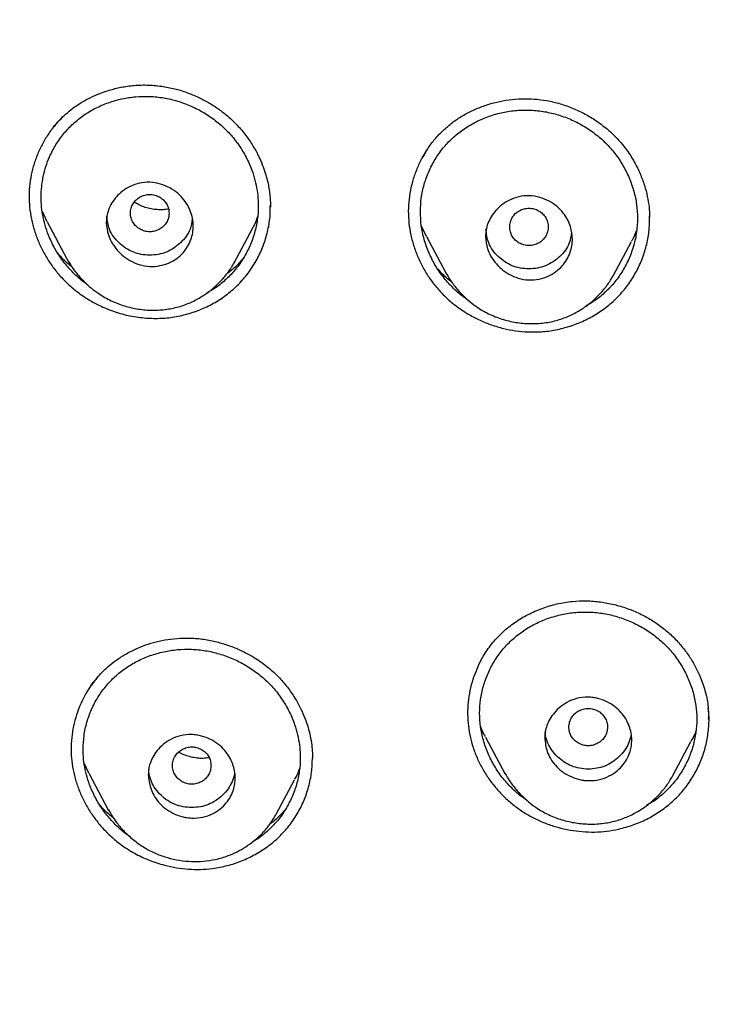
# Model space of a CAD drawing. Header units: millimetres. Extents: x 8 to 1894, y 12 to 2723.
# Tile 80 of 152: x 664 to 679, y 1820 to 1840. Entities that reach past the tile are written whole.
import ezdxf

# ---------------------------------------------------------------- set-up
doc = ezdxf.new("R2010")
doc.units = ezdxf.units.MM

msp = doc.modelspace()

# ---------------------------------------------------------------- linework, layer by layer
at = {"color": 7, "linetype": 'Continuous', "lineweight": 30}
for p, q in [((669.582, 1836.576), (669.581, 1836.608)), ((664.962, 1836.271), (664.863, 1836.481)), ((677.435, 1836.322), (677.436, 1836.367)), ((664.96, 1836.27), (665.369, 1835.503)), ((668.834, 1835.419), (669.213, 1836.129)), ((672.816, 1835.967), (672.711, 1836.194)), ((672.816, 1835.967), (673.218, 1835.212)), ((676.683, 1835.15), (677.063, 1835.863)), ((665.37, 1835.503), (665.367, 1835.51)), ((673.22, 1835.213), (673.216, 1835.22)), ((678.666, 1825.961), (678.666, 1825.969)), ((674.04, 1825.595), (674.443, 1824.84)), ((677.912, 1824.783), (678.294, 1825.499)), ((665.828, 1824.844), (665.731, 1825.05)), ((665.827, 1824.843), (666.236, 1824.076)), ((669.705, 1823.997), (670.085, 1824.71)), ((674.445, 1824.841), (674.441, 1824.848)), ((666.238, 1824.077), (666.234, 1824.084)), ((669.704, 1823.997), (669.7, 1823.99))]:
    msp.add_line(p, q, dxfattribs=at)
for points, knots in [([(746.132, 1797.158), (746.593, 1798.387), (747.512, 1800.831), (748.495, 1804.601), (749.27, 1808.382), (749.853, 1812.175), (750.34, 1816.36), (750.695, 1820.94), (750.905, 1825.905), (751, 1831.452), (750.99, 1837.581), (750.978, 1844.311), (750.875, 1851.06), (750.555, 1857.838), (750.011, 1863.494), (749.341, 1868.017), (748.676, 1871.415), (747.796, 1874.799), (746.641, 1878.144), (745.224, 1881.22), (743.546, 1883.984), (741.653, 1886.399), (739.443, 1888.544), (737.004, 1890.399), (734.422, 1891.997), (731.301, 1893.599), (727.614, 1895.121), (723.365, 1896.49), (719.049, 1897.572), (714.683, 1898.4), (710.282, 1898.968), (705.871, 1899.292), (701.478, 1899.419), (697.107, 1899.43), (692.736, 1899.418), (688.344, 1899.29), (683.933, 1898.968), (679.531, 1898.4), (675.166, 1897.573), (670.85, 1896.491), (666.6, 1895.12), (662.914, 1893.6), (659.793, 1891.997), (657.21, 1890.4), (654.772, 1888.545), (652.562, 1886.4), (650.668, 1883.984), (648.991, 1881.22), (647.573, 1878.144), (646.418, 1874.799), (645.539, 1871.415), (644.873, 1868.018), (644.203, 1863.495), (643.659, 1857.838), (643.34, 1851.061), (643.237, 1844.312), (643.225, 1837.582), (643.214, 1831.001), (643.338, 1824.548), (643.685, 1818.223), (644.263, 1812.764), (644.982, 1808.18), (645.752, 1804.467), (646.726, 1800.765), (647.629, 1798.364), (648.083, 1797.158)], [0, 0, 0, 0, 0.01422, 0.028301, 0.042283, 0.056188, 0.070046, 0.088148, 0.106186, 0.124159, 0.148558, 0.172923, 0.197399, 0.221993, 0.24671, 0.259145, 0.27167, 0.284302, 0.297067, 0.309991, 0.320883, 0.3319, 0.342924, 0.353811, 0.364567, 0.375221, 0.391058, 0.40678, 0.422432, 0.438055, 0.453668, 0.469227, 0.484683, 0.500001, 0.515318, 0.530774, 0.546334, 0.561944, 0.577571, 0.59322, 0.608942, 0.624779, 0.635434, 0.646191, 0.657076, 0.668103, 0.679114, 0.690014, 0.702933, 0.7157, 0.728331, 0.740856, 0.753291, 0.778008, 0.802602, 0.827078, 0.851444, 0.875842, 0.898728, 0.921719, 0.944802, 0.958463, 0.9722, 0.986034, 1, 1, 1, 1]), ([(744.739, 1797.28), (745.115, 1798.268), (745.867, 1800.241), (746.729, 1803.282), (747.443, 1806.352), (748.014, 1809.446), (748.474, 1812.555), (748.907, 1816.267), (749.256, 1820.586), (749.479, 1825.507), (749.58, 1830.652), (749.585, 1836.017), (749.57, 1841.606), (749.512, 1847.199), (749.34, 1852.796), (748.985, 1858.392), (748.481, 1863.045), (747.916, 1866.75), (747.389, 1869.517), (746.731, 1872.261), (745.916, 1874.969), (744.909, 1877.621), (743.78, 1879.973), (742.562, 1882.016), (741.314, 1883.764), (739.899, 1885.389), (738.155, 1887.037), (736.053, 1888.646), (733.602, 1890.178), (730.864, 1891.6), (727.851, 1892.896), (724.575, 1894.053), (721.236, 1895.018), (717.85, 1895.814), (714.145, 1896.505), (710.119, 1897.034), (705.784, 1897.362), (701.445, 1897.494), (697.108, 1897.507), (692.771, 1897.492), (688.43, 1897.359), (684.095, 1897.034), (680.069, 1896.506), (676.364, 1895.816), (672.979, 1895.019), (669.64, 1894.052), (666.364, 1892.895), (663.349, 1891.601), (660.612, 1890.178), (658.162, 1888.646), (656.061, 1887.037), (654.316, 1885.39), (652.903, 1883.763), (651.652, 1882.017), (650.437, 1879.972), (649.307, 1877.621), (648.299, 1874.969), (647.485, 1872.261), (646.827, 1869.517), (646.299, 1866.75), (645.734, 1863.045), (645.231, 1858.392), (644.876, 1852.796), (644.703, 1847.199), (644.645, 1841.607), (644.63, 1836.018), (644.636, 1830.727), (644.73, 1825.732), (644.934, 1821.034), (645.293, 1816.341), (645.773, 1812.242), (646.323, 1808.738), (646.885, 1805.824), (647.579, 1802.934), (648.408, 1800.071), (649.119, 1798.211), (649.475, 1797.28)], [0, 0, 0, 0, 0.011709, 0.0234, 0.035079, 0.046745, 0.058401, 0.070053, 0.08835, 0.106637, 0.124908, 0.145647, 0.166375, 0.187119, 0.207887, 0.228673, 0.249479, 0.259892, 0.270315, 0.28075, 0.291198, 0.301658, 0.31213, 0.319994, 0.327864, 0.335737, 0.343609, 0.354092, 0.364563, 0.37502, 0.38755, 0.400066, 0.41258, 0.425091, 0.437599, 0.45323, 0.468841, 0.484431, 0.499999, 0.515569, 0.531166, 0.546782, 0.562408, 0.574915, 0.587424, 0.599934, 0.612454, 0.624987, 0.635443, 0.645912, 0.656393, 0.664263, 0.672136, 0.680006, 0.687871, 0.698343, 0.708803, 0.71925, 0.729685, 0.740108, 0.750521, 0.771326, 0.792113, 0.81288, 0.833624, 0.854353, 0.875091, 0.892532, 0.909986, 0.927451, 0.944927, 0.955919, 0.966921, 0.977933, 0.988958, 1, 1, 1, 1]), ([(665.013, 1838.123), (665.017, 1838.129), (665.034, 1838.152), (665.075, 1838.208), (665.139, 1838.289), (665.231, 1838.391), (665.35, 1838.506), (665.488, 1838.62), (665.643, 1838.726), (665.81, 1838.822), (666.002, 1838.912), (666.22, 1838.991), (666.465, 1839.055), (666.735, 1839.096), (667.028, 1839.111), (667.23, 1839.089), (667.334, 1839.078)], [0, 0, 0, 0, 0.009772, 0.037358, 0.08063, 0.132285, 0.196352, 0.27286, 0.338578, 0.411554, 0.491828, 0.579386, 0.674143, 0.775948, 0.884613, 1, 1, 1, 1]), ([(667.334, 1839.078), (667.424, 1839.063), (667.6, 1839.032), (667.852, 1838.953), (668.086, 1838.856), (668.301, 1838.744), (668.496, 1838.62), (668.697, 1838.467), (668.895, 1838.282), (669.078, 1838.066), (669.222, 1837.852), (669.334, 1837.649), (669.417, 1837.459), (669.478, 1837.288), (669.521, 1837.136), (669.558, 1836.964), (669.584, 1836.775), (669.586, 1836.637), (669.587, 1836.573)], [0, 0, 0, 0, 0.073979, 0.145072, 0.21321, 0.278332, 0.340398, 0.399402, 0.482196, 0.55835, 0.628009, 0.6911, 0.747535, 0.797263, 0.840266, 0.87714, 0.94293, 1, 1, 1, 1]), ([(664.838, 1836.785), (664.84, 1836.856), (664.845, 1836.999), (664.88, 1837.211), (664.934, 1837.417), (665.019, 1837.639), (665.139, 1837.87), (665.303, 1838.101), (665.498, 1838.305), (665.719, 1838.482), (665.964, 1838.629), (666.23, 1838.742), (666.508, 1838.822), (666.796, 1838.866), (667.087, 1838.872), (667.378, 1838.842), (667.665, 1838.775), (667.943, 1838.672), (668.208, 1838.536), (668.453, 1838.369), (668.675, 1838.174), (668.87, 1837.951), (669.034, 1837.707), (669.155, 1837.466), (669.239, 1837.237), (669.294, 1837.026), (669.327, 1836.813), (669.339, 1836.575), (669.321, 1836.315), (669.262, 1836.035), (669.165, 1835.767), (669.034, 1835.514), (668.87, 1835.282), (668.675, 1835.077), (668.474, 1834.91), (668.329, 1834.828), (668.266, 1834.793)], [0, 0, 0, 0, 0.023483, 0.047277, 0.070887, 0.094498, 0.126332, 0.15765, 0.189011, 0.220346, 0.251677, 0.28354, 0.315248, 0.346573, 0.378038, 0.409353, 0.440674, 0.472533, 0.503971, 0.535612, 0.566973, 0.598323, 0.62999, 0.661415, 0.685458, 0.709068, 0.732481, 0.755936, 0.787326, 0.818646, 0.850455, 0.882211, 0.91353, 0.944967, 0.976251, 1, 1, 1, 1]), ([(672.744, 1837.618), (672.776, 1837.673), (672.849, 1837.801), (672.99, 1837.984), (673.161, 1838.166), (673.352, 1838.329), (673.562, 1838.469), (673.787, 1838.587), (674.025, 1838.682), (674.272, 1838.754), (674.527, 1838.801), (674.786, 1838.822), (675.048, 1838.819), (675.22, 1838.793), (675.307, 1838.781)], [0, 0, 0, 0, 0.064885, 0.149548, 0.234098, 0.31861, 0.403271, 0.488217, 0.573417, 0.658781, 0.744196, 0.829563, 0.914823, 1, 1, 1, 1]), ([(675.307, 1838.781), (675.401, 1838.761), (675.588, 1838.721), (675.855, 1838.624), (676.102, 1838.506), (676.352, 1838.355), (676.597, 1838.167), (676.824, 1837.941), (677.009, 1837.701), (677.157, 1837.455), (677.269, 1837.21), (677.351, 1836.971), (677.404, 1836.742), (677.433, 1836.541), (677.436, 1836.418), (677.438, 1836.366)], [0, 0, 0, 0, 0.0824791, 0.162501, 0.2399886, 0.3148649, 0.4105348, 0.5015166, 0.5880229, 0.6702643, 0.7481349, 0.8215078, 0.8902985, 0.9544795, 1, 1, 1, 1]), ([(672.692, 1836.477), (672.695, 1836.572), (672.703, 1836.762), (672.764, 1837.041), (672.86, 1837.31), (672.991, 1837.563), (673.154, 1837.796), (673.349, 1838.003), (673.569, 1838.182), (673.815, 1838.332), (674.081, 1838.449), (674.36, 1838.533), (674.648, 1838.58), (674.94, 1838.59), (675.232, 1838.563), (675.52, 1838.498), (675.798, 1838.398), (676.063, 1838.265), (676.309, 1838.1), (676.531, 1837.907), (676.725, 1837.686), (676.888, 1837.444), (677.019, 1837.182), (677.116, 1836.909), (677.175, 1836.626), (677.194, 1836.342), (677.174, 1836.058), (677.115, 1835.779), (677.019, 1835.51), (676.888, 1835.256), (676.725, 1835.022), (676.531, 1834.815), (676.327, 1834.644), (676.18, 1834.559), (676.115, 1834.521)], [0, 0, 0, 0, 0.031332, 0.062957, 0.094381, 0.126209, 0.157499, 0.188801, 0.220136, 0.251437, 0.283241, 0.31495, 0.346245, 0.377656, 0.408939, 0.440232, 0.472076, 0.50349, 0.535104, 0.566443, 0.597766, 0.629408, 0.660815, 0.692711, 0.723996, 0.755227, 0.786602, 0.817896, 0.849661, 0.881407, 0.912698, 0.944085, 0.975358, 1, 1, 1, 1]), ([(665.274, 1838.43), (665.223, 1838.377), (665.116, 1838.267), (664.977, 1838.078), (664.853, 1837.869), (664.751, 1837.648), (664.672, 1837.418), (664.618, 1837.18), (664.588, 1836.937), (664.586, 1836.691), (664.611, 1836.445), (664.662, 1836.202), (664.737, 1835.964), (664.835, 1835.733), (664.956, 1835.513), (665.098, 1835.304), (665.26, 1835.11), (665.441, 1834.933), (665.639, 1834.774), (665.852, 1834.635), (666.101, 1834.504), (666.391, 1834.39), (666.718, 1834.303), (666.942, 1834.281), (667.053, 1834.271)], [0, 0, 0, 0, 0.039287, 0.082892, 0.126561, 0.170265, 0.213969, 0.257649, 0.301308, 0.344926, 0.38853, 0.432168, 0.475846, 0.519544, 0.563226, 0.606862, 0.650437, 0.693983, 0.73757, 0.781225, 0.824948, 0.88329, 0.941649, 1, 1, 1, 1]), ([(672.795, 1837.703), (672.776, 1837.674), (672.713, 1837.576), (672.628, 1837.395), (672.541, 1837.163), (672.48, 1836.922), (672.445, 1836.676), (672.438, 1836.426), (672.458, 1836.177), (672.505, 1835.93), (672.578, 1835.689), (672.674, 1835.455), (672.794, 1835.231), (672.935, 1835.02), (673.097, 1834.824), (673.28, 1834.645), (673.48, 1834.485), (673.696, 1834.345), (673.925, 1834.226), (674.164, 1834.13), (674.411, 1834.057), (674.664, 1834.006), (674.834, 1833.994), (674.919, 1833.988)], [0, 0, 0, 0, 0.020441, 0.069438, 0.118479, 0.167554, 0.216682, 0.265772, 0.314781, 0.363772, 0.41276, 0.461729, 0.510648, 0.559488, 0.608238, 0.656977, 0.705815, 0.754769, 0.803814, 0.852904, 0.901986, 0.951022, 1, 1, 1, 1]), ([(666.188, 1836.254), (666.19, 1836.297), (666.194, 1836.387), (666.247, 1836.576), (666.358, 1836.758), (666.524, 1836.912), (666.684, 1837.011), (666.875, 1837.078), (667.09, 1837.097), (667.307, 1837.061), (667.504, 1836.98), (667.669, 1836.867), (667.797, 1836.734), (667.888, 1836.591), (667.964, 1836.409), (667.995, 1836.223), (667.98, 1836.041), (667.929, 1835.846), (667.819, 1835.658), (667.65, 1835.505), (667.487, 1835.412), (667.296, 1835.353), (667.084, 1835.335), (666.869, 1835.374), (666.674, 1835.461), (666.512, 1835.577), (666.35, 1835.747), (666.216, 1835.974), (666.197, 1836.166), (666.188, 1836.254)], [0, 0, 0, 0, 0.023811, 0.0496703, 0.10763, 0.139792, 0.1742154, 0.2105783, 0.2491576, 0.2891685, 0.3267093, 0.3616315, 0.3942553, 0.424279, 0.4519738, 0.4998315, 0.5248632, 0.5518616, 0.6107555, 0.6429607, 0.6770464, 0.7130321, 0.750704, 0.7906635, 0.8282567, 0.8633147, 0.8956769, 0.9526715, 1, 1, 1, 1]), ([(665.806, 1834.959), (665.778, 1834.978), (665.668, 1835.051), (665.499, 1835.209), (665.303, 1835.428), (665.139, 1835.673), (665.019, 1835.915), (664.934, 1836.145), (664.879, 1836.356), (664.844, 1836.57), (664.84, 1836.713), (664.838, 1836.785)], [0, 0, 0, 0, 0.046731, 0.181873, 0.318032, 0.453329, 0.590165, 0.694166, 0.796437, 0.898026, 1, 1, 1, 1]), ([(667.488, 1836.448), (667.485, 1836.482), (667.479, 1836.55), (667.437, 1836.644), (667.374, 1836.725), (667.29, 1836.787), (667.193, 1836.826), (667.088, 1836.84), (666.983, 1836.826), (666.886, 1836.787), (666.802, 1836.726), (666.738, 1836.644), (666.697, 1836.55), (666.683, 1836.449), (666.697, 1836.348), (666.737, 1836.254), (666.801, 1836.173), (666.885, 1836.111), (666.983, 1836.072), (667.087, 1836.058), (667.192, 1836.072), (667.289, 1836.111), (667.374, 1836.172), (667.437, 1836.253), (667.479, 1836.347), (667.485, 1836.415), (667.488, 1836.448)], [0, 0, 0, 0, 0.0416593, 0.0833408, 0.125, 0.1666593, 0.2083407, 0.25, 0.2916593, 0.3333407, 0.375, 0.4166593, 0.4583407, 0.5, 0.5416593, 0.5833407, 0.625, 0.6666593, 0.7083407, 0.75, 0.7916593, 0.8333407, 0.875, 0.9166592, 0.9583407, 1, 1, 1, 1]), ([(674.04, 1835.964), (674.043, 1836.008), (674.047, 1836.099), (674.101, 1836.289), (674.213, 1836.473), (674.379, 1836.628), (674.539, 1836.728), (674.729, 1836.796), (674.944, 1836.818), (675.161, 1836.783), (675.36, 1836.703), (675.525, 1836.591), (675.688, 1836.421), (675.809, 1836.191), (675.848, 1835.951), (675.833, 1835.77), (675.781, 1835.574), (675.67, 1835.384), (675.5, 1835.23), (675.337, 1835.136), (675.148, 1835.075), (674.936, 1835.056), (674.72, 1835.092), (674.524, 1835.178), (674.361, 1835.294), (674.201, 1835.463), (674.069, 1835.688), (674.049, 1835.878), (674.04, 1835.964)], [0, 0, 0, 0, 0.024129, 0.050237, 0.108425, 0.140552, 0.174844, 0.210969, 0.249203, 0.289457, 0.327186, 0.362225, 0.394904, 0.4523, 0.499741, 0.525118, 0.552378, 0.611511, 0.643691, 0.67763, 0.713361, 0.750659, 0.790902, 0.828709, 0.863908, 0.896325, 0.953181, 1, 1, 1, 1]), ([(667.476, 1836.536), (667.469, 1836.534), (667.423, 1836.522), (667.332, 1836.517), (667.208, 1836.52), (667.085, 1836.54), (666.966, 1836.575), (666.86, 1836.62), (666.797, 1836.659), (666.769, 1836.677)], [0, 0, 0, 0, 0.027932, 0.20034, 0.370452, 0.538443, 0.704538, 0.869051, 1, 1, 1, 1]), ([(667.053, 1834.271), (667.158, 1834.269), (667.367, 1834.264), (667.678, 1834.308), (667.982, 1834.388), (668.272, 1834.504), (668.542, 1834.655), (668.788, 1834.838), (669.007, 1835.052), (669.196, 1835.294), (669.35, 1835.559), (669.469, 1835.843), (669.548, 1836.14), (669.586, 1836.39), (669.583, 1836.54), (669.582, 1836.587)], [0, 0, 0, 0, 0.079902, 0.159683, 0.240645, 0.321942, 0.401821, 0.481575, 0.561803, 0.64162, 0.72239, 0.803251, 0.8831, 0.963253, 1, 1, 1, 1]), ([(675.34, 1836.164), (675.338, 1836.197), (675.332, 1836.265), (675.29, 1836.359), (675.227, 1836.44), (675.143, 1836.502), (675.045, 1836.541), (674.941, 1836.555), (674.836, 1836.541), (674.739, 1836.502), (674.654, 1836.441), (674.591, 1836.36), (674.55, 1836.265), (674.536, 1836.164), (674.55, 1836.063), (674.59, 1835.969), (674.654, 1835.888), (674.738, 1835.826), (674.836, 1835.787), (674.94, 1835.773), (675.045, 1835.787), (675.142, 1835.826), (675.227, 1835.887), (675.29, 1835.969), (675.332, 1836.063), (675.338, 1836.13), (675.34, 1836.164)], [0, 0, 0, 0, 0.041659, 0.083341, 0.125, 0.166659, 0.208341, 0.25, 0.291659, 0.333341, 0.375, 0.416659, 0.458341, 0.5, 0.541659, 0.583341, 0.625, 0.666659, 0.708341, 0.75, 0.791659, 0.833341, 0.875, 0.916659, 0.958341, 1, 1, 1, 1]), ([(667.964, 1836.328), (667.955, 1836.255), (667.931, 1836.069), (667.735, 1835.82), (667.443, 1835.619), (667.086, 1835.559), (666.731, 1835.62), (666.438, 1835.821), (666.234, 1836.088), (666.211, 1836.295), (666.2, 1836.387)], [0, 0, 0, 0, 0.085934, 0.220269, 0.354512, 0.488418, 0.622806, 0.75667, 0.891004, 1, 1, 1, 1]), ([(669.318, 1836.371), (669.301, 1836.322), (669.273, 1836.238), (669.227, 1836.162), (669.209, 1836.131)], [0, 0, 0, 0, 0.586957, 1, 1, 1, 1]), ([(673.675, 1834.653), (673.641, 1834.675), (673.525, 1834.75), (673.35, 1834.911), (673.155, 1835.129), (672.992, 1835.372), (672.86, 1835.633), (672.764, 1835.908), (672.703, 1836.192), (672.695, 1836.382), (672.692, 1836.477)], [0, 0, 0, 0, 0.055707, 0.189662, 0.324439, 0.458481, 0.59415, 0.730945, 0.865416, 1, 1, 1, 1]), ([(674.919, 1833.988), (675.022, 1833.988), (675.229, 1833.986), (675.535, 1834.034), (675.834, 1834.116), (676.12, 1834.233), (676.386, 1834.384), (676.629, 1834.565), (676.846, 1834.775), (677.034, 1835.013), (677.188, 1835.273), (677.309, 1835.551), (677.392, 1835.841), (677.438, 1836.123), (677.437, 1836.308), (677.436, 1836.392)], [0, 0, 0, 0, 0.077515, 0.154978, 0.233628, 0.312516, 0.390098, 0.46759, 0.545492, 0.623007, 0.701412, 0.779891, 0.857455, 0.935321, 1, 1, 1, 1]), ([(675.818, 1836.051), (675.809, 1835.976), (675.786, 1835.786), (675.588, 1835.535), (675.296, 1835.335), (674.939, 1835.275), (674.584, 1835.336), (674.291, 1835.536), (674.085, 1835.807), (674.061, 1836.019), (674.05, 1836.117)], [0, 0, 0, 0, 0.0881095, 0.2212776, 0.3543577, 0.4871017, 0.6203237, 0.7530247, 0.8861944, 1, 1, 1, 1]), ([(677.171, 1836.104), (677.148, 1836.041), (677.117, 1835.958), (677.072, 1835.883), (677.061, 1835.865)], [0, 0, 0, 0, 0.759977, 1, 1, 1, 1]), ([(665.471, 1835.339), (665.456, 1835.351), (665.368, 1835.419), (665.271, 1835.512), (665.199, 1835.6), (665.185, 1835.617)], [0, 0, 0, 0, 0.144063, 0.832592, 1, 1, 1, 1]), ([(665.37, 1835.505), (665.402, 1835.45), (665.472, 1835.328), (665.595, 1835.17), (665.731, 1835.023), (665.871, 1834.896), (666.055, 1834.758), (666.286, 1834.627), (666.564, 1834.52), (666.854, 1834.454), (667.148, 1834.431), (667.438, 1834.45), (667.715, 1834.51), (667.968, 1834.607), (668.195, 1834.734), (668.395, 1834.882), (668.565, 1835.046), (668.718, 1835.225), (668.797, 1835.357), (668.836, 1835.422)], [0, 0, 0, 0, 0.044639, 0.099301, 0.140449, 0.185481, 0.232156, 0.302098, 0.37189, 0.44152, 0.51098, 0.580176, 0.647458, 0.712253, 0.774719, 0.834613, 0.891731, 0.946573, 1, 1, 1, 1]), ([(669.032, 1835.524), (668.999, 1835.486), (668.905, 1835.374), (668.786, 1835.263), (668.694, 1835.2), (668.683, 1835.193)], [0, 0, 0, 0, 0.314489, 0.918892, 1, 1, 1, 1]), ([(673.343, 1835.018), (673.323, 1835.034), (673.227, 1835.109), (673.128, 1835.203), (673.059, 1835.285), (673.05, 1835.296)], [0, 0, 0, 0, 0.1897228, 0.8947046, 1, 1, 1, 1]), ([(673.214, 1835.221), (673.247, 1835.164), (673.319, 1835.04), (673.444, 1834.88), (673.58, 1834.734), (673.72, 1834.608), (673.903, 1834.472), (674.134, 1834.341), (674.414, 1834.236), (674.704, 1834.173), (674.999, 1834.152), (675.29, 1834.173), (675.567, 1834.236), (675.821, 1834.336), (676.048, 1834.464), (676.247, 1834.614), (676.417, 1834.78), (676.568, 1834.958), (676.647, 1835.089), (676.685, 1835.154)], [0, 0, 0, 0, 0.046528, 0.101126, 0.142198, 0.187124, 0.23374, 0.303582, 0.373313, 0.442918, 0.512352, 0.581496, 0.648708, 0.7134, 0.775769, 0.835579, 0.8926, 0.947122, 1, 1, 1, 1]), ([(673.879, 1827.046), (673.921, 1827.132), (674.008, 1827.31), (674.186, 1827.555), (674.4, 1827.78), (674.646, 1827.975), (674.917, 1828.138), (675.209, 1828.266), (675.518, 1828.361), (675.732, 1828.39), (675.839, 1828.405)], [0, 0, 0, 0, 0.117192, 0.242233, 0.367486, 0.493314, 0.619673, 0.746374, 0.873195, 1, 1, 1, 1]), ([(675.839, 1828.405), (675.936, 1828.411), (676.128, 1828.423), (676.418, 1828.398), (676.701, 1828.346), (676.974, 1828.264), (677.234, 1828.156), (677.477, 1828.025), (677.701, 1827.871), (677.903, 1827.697), (678.083, 1827.506), (678.24, 1827.301), (678.372, 1827.086), (678.493, 1826.84), (678.589, 1826.561), (678.647, 1826.312), (678.653, 1826.166), (678.655, 1826.123)], [0, 0, 0, 0, 0.071694, 0.142841, 0.213332, 0.283008, 0.351702, 0.419289, 0.485723, 0.551275, 0.616067, 0.680076, 0.743246, 0.805511, 0.88702, 0.966789, 1, 1, 1, 1]), ([(673.919, 1826.091), (673.923, 1826.185), (673.931, 1826.373), (673.991, 1826.649), (674.087, 1826.916), (674.217, 1827.167), (674.38, 1827.398), (674.574, 1827.603), (674.794, 1827.782), (675.039, 1827.931), (675.304, 1828.047), (675.583, 1828.132), (675.871, 1828.179), (676.163, 1828.19), (676.455, 1828.165), (676.743, 1828.101), (677.022, 1828.003), (677.288, 1827.871), (677.534, 1827.708), (677.757, 1827.517), (677.951, 1827.299), (678.115, 1827.058), (678.246, 1826.799), (678.343, 1826.528), (678.402, 1826.248), (678.421, 1825.966), (678.402, 1825.685), (678.343, 1825.408), (678.247, 1825.141), (678.117, 1824.89), (677.954, 1824.658), (677.76, 1824.452), (677.567, 1824.289), (677.431, 1824.21), (677.377, 1824.179)], [0, 0, 0, 0, 0.031455, 0.063209, 0.094757, 0.126714, 0.15813, 0.189555, 0.221036, 0.252462, 0.284367, 0.316226, 0.347645, 0.379156, 0.410568, 0.441986, 0.473953, 0.505501, 0.537233, 0.568702, 0.600141, 0.631918, 0.66346, 0.695485, 0.726899, 0.75826, 0.789756, 0.821179, 0.853078, 0.884946, 0.916365, 0.947883, 0.979284, 1, 1, 1, 1]), ([(665.789, 1826.533), (665.798, 1826.547), (665.82, 1826.583), (665.862, 1826.647), (665.921, 1826.73), (665.999, 1826.828), (666.101, 1826.94), (666.231, 1827.062), (666.39, 1827.188), (666.584, 1827.313), (666.792, 1827.42), (667.007, 1827.506), (667.225, 1827.572), (667.463, 1827.622), (667.63, 1827.636), (667.716, 1827.643)], [0, 0, 0, 0, 0.024002, 0.058592, 0.103791, 0.159581, 0.226061, 0.303467, 0.391932, 0.491552, 0.602336, 0.692704, 0.789191, 0.891664, 1, 1, 1, 1]), ([(667.716, 1827.643), (667.811, 1827.645), (667.999, 1827.648), (668.276, 1827.613), (668.539, 1827.554), (668.787, 1827.472), (669.018, 1827.373), (669.262, 1827.24), (669.509, 1827.069), (669.745, 1826.856), (669.937, 1826.633), (670.091, 1826.411), (670.211, 1826.195), (670.301, 1825.99), (670.366, 1825.8), (670.414, 1825.613), (670.443, 1825.436), (670.455, 1825.276), (670.456, 1825.186), (670.456, 1825.147)], [0, 0, 0, 0, 0.068996, 0.135779, 0.200287, 0.262431, 0.322127, 0.379325, 0.460381, 0.535953, 0.606229, 0.671227, 0.730914, 0.785257, 0.834241, 0.877918, 0.92797, 0.968604, 1, 1, 1, 1]), ([(665.708, 1825.344), (665.712, 1825.438), (665.719, 1825.627), (665.78, 1825.903), (665.876, 1826.169), (666.007, 1826.419), (666.171, 1826.648), (666.365, 1826.851), (666.585, 1827.027), (666.83, 1827.173), (667.094, 1827.286), (667.373, 1827.367), (667.66, 1827.411), (667.951, 1827.419), (668.242, 1827.39), (668.53, 1827.324), (668.808, 1827.223), (669.074, 1827.088), (669.32, 1826.923), (669.543, 1826.73), (669.738, 1826.51), (669.902, 1826.267), (670.024, 1826.028), (670.108, 1825.801), (670.163, 1825.592), (670.197, 1825.381), (670.208, 1825.145), (670.191, 1824.887), (670.132, 1824.61), (670.035, 1824.344), (669.905, 1824.093), (669.741, 1823.863), (669.547, 1823.66), (669.367, 1823.509), (669.245, 1823.439), (669.205, 1823.415)], [0, 0, 0, 0, 0.031618, 0.063538, 0.095262, 0.127366, 0.158952, 0.190571, 0.222195, 0.253792, 0.285891, 0.317893, 0.349481, 0.381179, 0.412763, 0.444347, 0.47647, 0.508184, 0.540082, 0.571711, 0.603315, 0.635259, 0.666963, 0.69121, 0.715022, 0.738636, 0.762294, 0.79394, 0.825529, 0.85762, 0.889632, 0.921219, 0.952934, 0.984489, 1, 1, 1, 1]), ([(673.879, 1827.046), (673.851, 1826.981), (673.791, 1826.842), (673.728, 1826.617), (673.684, 1826.377), (673.666, 1826.131), (673.674, 1825.885), (673.71, 1825.64), (673.773, 1825.399), (673.861, 1825.165), (673.973, 1824.94), (674.107, 1824.726), (674.262, 1824.525), (674.437, 1824.341), (674.629, 1824.174), (674.838, 1824.027), (675.061, 1823.902), (675.296, 1823.8), (675.54, 1823.72), (675.79, 1823.664), (676.044, 1823.631), (676.299, 1823.623), (676.552, 1823.639), (676.717, 1823.671), (676.8, 1823.687)], [0, 0, 0, 0, 0.03935, 0.085097, 0.130858, 0.176609, 0.222356, 0.268149, 0.313973, 0.359776, 0.405573, 0.451356, 0.497106, 0.542807, 0.588464, 0.634117, 0.679814, 0.725565, 0.771363, 0.817177, 0.862968, 0.908704, 0.954372, 1, 1, 1, 1]), ([(666.005, 1826.832), (665.956, 1826.771), (665.856, 1826.647), (665.733, 1826.443), (665.63, 1826.226), (665.55, 1825.999), (665.493, 1825.764), (665.461, 1825.524), (665.454, 1825.281), (665.475, 1825.038), (665.522, 1824.797), (665.594, 1824.561), (665.69, 1824.332), (665.809, 1824.112), (665.948, 1823.903), (666.108, 1823.708), (666.286, 1823.529), (666.503, 1823.351), (666.765, 1823.184), (667.071, 1823.039), (667.365, 1822.942), (667.64, 1822.883), (667.89, 1822.854), (668.141, 1822.847), (668.306, 1822.864), (668.388, 1822.872)], [0, 0, 0, 0, 0.040829, 0.082407, 0.124092, 0.165831, 0.20757, 0.249266, 0.290903, 0.332506, 0.374129, 0.4158, 0.457522, 0.499276, 0.541031, 0.582759, 0.624453, 0.666133, 0.721732, 0.777405, 0.833122, 0.874908, 0.916652, 0.958342, 1, 1, 1, 1]), ([(675.268, 1825.581), (675.268, 1825.603), (675.27, 1825.651), (675.28, 1825.724), (675.304, 1825.82), (675.352, 1825.938), (675.438, 1826.073), (675.56, 1826.204), (675.724, 1826.319), (675.929, 1826.403), (676.119, 1826.426), (676.268, 1826.414), (676.4, 1826.388), (676.553, 1826.333), (676.715, 1826.234), (676.848, 1826.112), (676.948, 1825.973), (677.039, 1825.783), (677.075, 1825.592), (677.062, 1825.414), (677.035, 1825.288), (676.98, 1825.154), (676.894, 1825.017), (676.769, 1824.888), (676.603, 1824.779), (676.4, 1824.705), (676.214, 1824.686), (676.067, 1824.698), (675.934, 1824.724), (675.779, 1824.781), (675.616, 1824.88), (675.484, 1825.004), (675.385, 1825.143), (675.293, 1825.333), (675.278, 1825.483), (675.268, 1825.581)], [0, 0, 0, 0, 0.012344, 0.026121, 0.041441, 0.067461, 0.096812, 0.129706, 0.166042, 0.205638, 0.248803, 0.267088, 0.285117, 0.319899, 0.353237, 0.385258, 0.415715, 0.444964, 0.498938, 0.519752, 0.543714, 0.570524, 0.600443, 0.633121, 0.668967, 0.707774, 0.749417, 0.768022, 0.786125, 0.821325, 0.854857, 0.88691, 0.917451, 0.946442, 1, 1, 1, 1]), ([(676.568, 1825.8), (676.565, 1825.834), (676.56, 1825.901), (676.518, 1825.995), (676.454, 1826.077), (676.37, 1826.138), (676.273, 1826.177), (676.168, 1826.191), (676.063, 1826.178), (675.966, 1826.139), (675.882, 1826.077), (675.818, 1825.996), (675.778, 1825.902), (675.763, 1825.801), (675.777, 1825.7), (675.818, 1825.605), (675.881, 1825.524), (675.966, 1825.462), (676.063, 1825.423), (676.168, 1825.409), (676.272, 1825.423), (676.37, 1825.462), (676.454, 1825.524), (676.517, 1825.605), (676.559, 1825.699), (676.565, 1825.766), (676.568, 1825.8)], [0, 0, 0, 0, 0.041659, 0.083341, 0.125, 0.166659, 0.208341, 0.25, 0.291659, 0.333341, 0.375, 0.416659, 0.458341, 0.5, 0.541659, 0.583341, 0.625, 0.666659, 0.708341, 0.75, 0.791659, 0.833341, 0.875, 0.916659, 0.958341, 1, 1, 1, 1]), ([(676.8, 1823.687), (676.9, 1823.714), (677.1, 1823.766), (677.382, 1823.89), (677.647, 1824.044), (677.889, 1824.23), (678.103, 1824.444), (678.286, 1824.684), (678.436, 1824.945), (678.551, 1825.224), (678.63, 1825.515), (678.667, 1825.814), (678.674, 1826.045), (678.655, 1826.174), (678.65, 1826.203)], [0, 0, 0, 0, 0.088873, 0.177105, 0.266053, 0.354773, 0.44273, 0.531403, 0.620364, 0.708461, 0.797071, 0.886323, 0.974459, 1, 1, 1, 1]), ([(678.661, 1825.962), (678.664, 1826.011), (678.668, 1826.066), (678.66, 1826.12), (678.659, 1826.125)], [0, 0, 0, 0, 0.91122, 1, 1, 1, 1]), ([(674.885, 1824.294), (674.858, 1824.312), (674.748, 1824.383), (674.579, 1824.537), (674.383, 1824.753), (674.219, 1824.994), (674.088, 1825.254), (673.991, 1825.526), (673.93, 1825.808), (673.923, 1825.996), (673.919, 1826.091)], [0, 0, 0, 0, 0.04597, 0.181253, 0.317345, 0.452775, 0.589936, 0.72807, 0.863939, 1, 1, 1, 1]), ([(674.042, 1825.597), (674.03, 1825.617), (673.987, 1825.689), (673.958, 1825.767), (673.937, 1825.824)], [0, 0, 0, 0, 0.280587, 1, 1, 1, 1]), ([(678.398, 1825.731), (678.392, 1825.713), (678.365, 1825.633), (678.324, 1825.559), (678.291, 1825.501)], [0, 0, 0, 0, 0.219545, 1, 1, 1, 1]), ([(667.057, 1824.816), (667.059, 1824.853), (667.062, 1824.933), (667.093, 1825.056), (667.149, 1825.187), (667.238, 1825.32), (667.362, 1825.446), (667.525, 1825.555), (667.726, 1825.632), (667.912, 1825.652), (668.059, 1825.638), (668.193, 1825.61), (668.348, 1825.551), (668.511, 1825.449), (668.643, 1825.323), (668.742, 1825.183), (668.829, 1824.994), (668.864, 1824.803), (668.851, 1824.624), (668.821, 1824.494), (668.764, 1824.358), (668.674, 1824.223), (668.548, 1824.098), (668.383, 1823.995), (668.183, 1823.927), (668, 1823.91), (667.855, 1823.924), (667.72, 1823.953), (667.563, 1824.012), (667.4, 1824.115), (667.268, 1824.242), (667.171, 1824.383), (667.081, 1824.572), (667.067, 1824.72), (667.057, 1824.816)], [0, 0, 0, 0, 0.0204663, 0.0438696, 0.0704796, 0.1000485, 0.1326994, 0.1684423, 0.2070367, 0.2488063, 0.2675439, 0.2859571, 0.3213355, 0.355, 0.3871276, 0.4174479, 0.4463283, 0.498919, 0.5208497, 0.5456114, 0.5728738, 0.6029436, 0.635461, 0.6708225, 0.7088566, 0.74942, 0.7684097, 0.7868437, 0.822544, 0.8563759, 0.8885002, 0.9189421, 0.947612, 1, 1, 1, 1]), ([(677.051, 1825.625), (677.037, 1825.571), (677.009, 1825.463), (676.922, 1825.314), (676.807, 1825.182), (676.67, 1825.07), (676.515, 1824.989), (676.345, 1824.941), (676.167, 1824.926), (675.989, 1824.941), (675.819, 1824.99), (675.664, 1825.071), (675.527, 1825.183), (675.412, 1825.315), (675.329, 1825.465), (675.285, 1825.595), (675.279, 1825.674), (675.278, 1825.697)], [0, 0, 0, 0, 0.067608, 0.135914, 0.207091, 0.278227, 0.346447, 0.414591, 0.485505, 0.556732, 0.625006, 0.693155, 0.764019, 0.835187, 0.903467, 0.971685, 1, 1, 1, 1]), ([(666.672, 1823.537), (666.645, 1823.554), (666.537, 1823.625), (666.37, 1823.78), (666.174, 1823.998), (666.009, 1824.241), (665.889, 1824.481), (665.803, 1824.709), (665.748, 1824.919), (665.714, 1825.131), (665.71, 1825.273), (665.708, 1825.344)], [0, 0, 0, 0, 0.043345, 0.178924, 0.315463, 0.451244, 0.588685, 0.692974, 0.795586, 0.897571, 1, 1, 1, 1]), ([(668.357, 1825.004), (668.354, 1825.037), (668.349, 1825.105), (668.307, 1825.199), (668.244, 1825.28), (668.159, 1825.342), (668.062, 1825.381), (667.957, 1825.395), (667.853, 1825.381), (667.755, 1825.342), (667.671, 1825.281), (667.607, 1825.199), (667.567, 1825.105), (667.552, 1825.004), (667.567, 1824.903), (667.607, 1824.809), (667.671, 1824.728), (667.755, 1824.666), (667.852, 1824.627), (667.957, 1824.613), (668.061, 1824.627), (668.159, 1824.666), (668.243, 1824.727), (668.307, 1824.809), (668.349, 1824.903), (668.354, 1824.97), (668.357, 1825.004)], [0, 0, 0, 0, 0.041659, 0.083341, 0.125, 0.166659, 0.208341, 0.25, 0.291659, 0.333341, 0.375, 0.416659, 0.458341, 0.5, 0.541659, 0.583341, 0.625, 0.666659, 0.708341, 0.75, 0.791659, 0.833341, 0.875, 0.916659, 0.958341, 1, 1, 1, 1]), ([(668.317, 1825.165), (668.274, 1825.16), (668.191, 1825.149), (668.064, 1825.156), (667.941, 1825.178), (667.823, 1825.215), (667.736, 1825.251), (667.692, 1825.278), (667.683, 1825.283)], [0, 0, 0, 0, 0.201899, 0.395132, 0.580343, 0.7661, 0.951661, 1, 1, 1, 1]), ([(668.388, 1822.872), (668.491, 1822.89), (668.697, 1822.924), (668.993, 1823.024), (669.274, 1823.157), (669.535, 1823.323), (669.77, 1823.521), (669.974, 1823.748), (670.146, 1823.999), (670.283, 1824.271), (670.382, 1824.561), (670.446, 1824.86), (670.453, 1825.064), (670.457, 1825.164)], [0, 0, 0, 0, 0.090885, 0.181473, 0.273192, 0.364677, 0.455111, 0.546031, 0.636835, 0.727339, 0.819031, 0.910891, 1, 1, 1, 1]), ([(668.841, 1824.837), (668.841, 1824.834), (668.836, 1824.777), (668.794, 1824.668), (668.713, 1824.517), (668.596, 1824.385), (668.459, 1824.274), (668.304, 1824.192), (668.134, 1824.144), (667.956, 1824.13), (667.778, 1824.145), (667.608, 1824.193), (667.453, 1824.275), (667.317, 1824.386), (667.201, 1824.519), (667.118, 1824.669), (667.073, 1824.804), (667.067, 1824.889), (667.065, 1824.919)], [0, 0, 0, 0, 0.002554, 0.070119, 0.137708, 0.208138, 0.278526, 0.346031, 0.41346, 0.48363, 0.554109, 0.621667, 0.689102, 0.759223, 0.829644, 0.897208, 0.964711, 1, 1, 1, 1]), ([(670.188, 1824.944), (670.171, 1824.894), (670.143, 1824.813), (670.099, 1824.74), (670.082, 1824.712)], [0, 0, 0, 0, 0.616853, 1, 1, 1, 1]), ([(674.442, 1824.844), (674.472, 1824.792), (674.54, 1824.674), (674.66, 1824.52), (674.792, 1824.375), (674.93, 1824.249), (675.112, 1824.112), (675.341, 1823.98), (675.619, 1823.874), (675.908, 1823.808), (676.203, 1823.784), (676.493, 1823.802), (676.77, 1823.861), (677.025, 1823.958), (677.253, 1824.082), (677.455, 1824.229), (677.628, 1824.393), (677.788, 1824.575), (677.871, 1824.714), (677.912, 1824.783)], [0, 0, 0, 0, 0.042792, 0.096082, 0.136675, 0.18143, 0.228027, 0.297804, 0.367464, 0.437002, 0.506365, 0.575425, 0.642549, 0.707142, 0.769416, 0.829145, 0.886318, 0.9429, 1, 1, 1, 1]), ([(666.335, 1823.919), (666.319, 1823.931), (666.23, 1824), (666.132, 1824.094), (666.059, 1824.182), (666.045, 1824.199)], [0, 0, 0, 0, 0.151612, 0.831802, 1, 1, 1, 1]), ([(666.232, 1824.086), (666.259, 1824.038), (666.318, 1823.934), (666.434, 1823.777), (666.584, 1823.609), (666.768, 1823.443), (666.982, 1823.295), (667.213, 1823.177), (667.456, 1823.091), (667.703, 1823.036), (667.952, 1823.012), (668.202, 1823.018), (668.458, 1823.055), (668.691, 1823.124), (668.899, 1823.216), (669.08, 1823.32), (669.258, 1823.449), (669.426, 1823.605), (669.581, 1823.786), (669.663, 1823.926), (669.705, 1823.997)], [0, 0, 0, 0, 0.038596, 0.084176, 0.137002, 0.196971, 0.258331, 0.319074, 0.379105, 0.438459, 0.497119, 0.555038, 0.615155, 0.680607, 0.727555, 0.777169, 0.829379, 0.884044, 0.940974, 1, 1, 1, 1]), ([(669.905, 1824.107), (669.874, 1824.071), (669.781, 1823.961), (669.669, 1823.855), (669.581, 1823.795), (669.576, 1823.792)], [0, 0, 0, 0, 0.315985, 0.962189, 1, 1, 1, 1])]:
    msp.add_open_spline(points, degree=3, knots=knots, dxfattribs=at)

doc.saveas('drawing.dxf')
